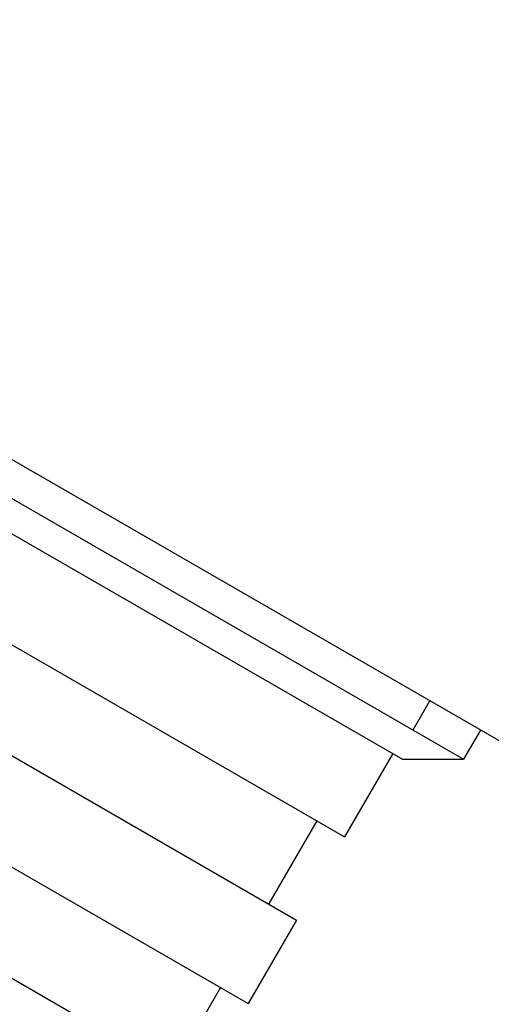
# Model space of a CAD drawing. Header units: millimetres. Extents: x 1002 to 3532, y 429 to 1459.
# Tile 10 of 24: x 1286 to 1301, y 951 to 982. Entities that reach past the tile are written whole.
import ezdxf

# ---------------------------------------------------------------- set-up
doc = ezdxf.new("R2010")
doc.units = ezdxf.units.MM
doc.layers.add('DETAIL', color=2, linetype='Continuous')

msp = doc.modelspace()

# ---------------------------------------------------------------- linework, layer by layer
at = {"layer": 'DETAIL'}
for p, q in [((1230.364, 998.974), (1299.649, 958.978)), ((1230.364, 998.974), (1299.649, 958.978)), ((1305.183, 956.993), (1232.358, 999.032)), ((1231.317, 997.324), (1297.744, 958.978)), ((1282.583, 964.266), (1295.941, 956.555)), ((1281.083, 961.668), (1294.441, 953.957)), ((1298.076, 959.887), (1298.599, 960.794)), ((1300.173, 959.885), (1299.649, 958.978)), ((1279.583, 959.07), (1292.941, 951.359)), ((1297.441, 959.153), (1295.941, 956.555)), ((1297.744, 958.978), (1299.649, 958.978)), ((1295.075, 957.055), (1293.575, 954.457)), ((1278.083, 956.472), (1291.441, 948.76)), ((1294.441, 953.957), (1292.941, 951.359)), ((1292.075, 951.859), (1290.575, 949.26))]:
    msp.add_line(p, q, dxfattribs=at)

doc.saveas('drawing.dxf')
